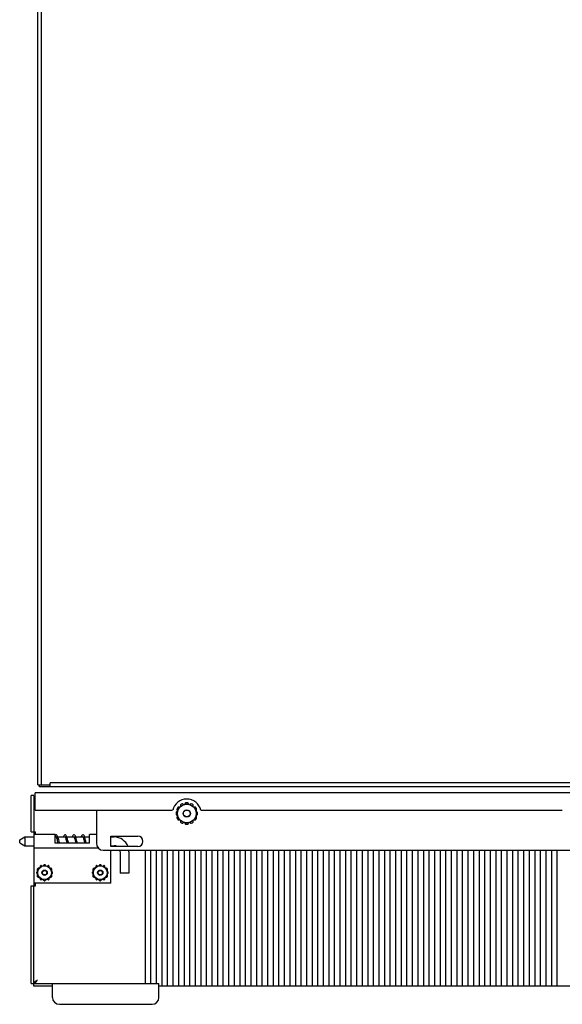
# Model space of a CAD drawing. Header units: inches. Extents: x 3 to 177, y 3 to 114.
# Tile 8 of 95: x 65 to 75, y 16 to 34. Entities that reach past the tile are written whole.
import ezdxf

# ---------------------------------------------------------------- set-up
doc = ezdxf.new("R2010")
doc.units = ezdxf.units.IN
doc.header["$LTSCALE"] = 9.973333
doc.header["$MEASUREMENT"] = 0
doc.layers.get('0').update_dxf_attribs({"linetype": 'CONTINUOUS'})
doc.layers.add('03_ALL_AXES', color=7, linetype='CONTINUOUS')

msp = doc.modelspace()

# ---------------------------------------------------------------- linework, layer by layer
at = {"color": 7, "linetype": 'Continuous'}
for p, q in [((65.72, 19.995), (65.72, 59.109)), ((65.79, 19.995), (65.79, 59.053)), ((65.72, 19.995), (65.79, 19.995)), ((65.755, 19.96), (65.755, 19.995)), ((65.79, 19.995), (65.943, 19.995)), ((84.464, 20.03), (65.943, 20.03)), ((65.943, 19.96), (65.943, 20.03)), ((65.653, 19.804), (65.606, 19.804)), ((65.606, 19.149), (65.606, 19.804)), ((65.653, 19.804), (65.653, 19.149)), ((85.121, 19.851), (65.676, 19.851)), ((65.676, 19.538), (65.676, 19.851)), ((84.464, 19.96), (65.755, 19.96)), ((68.231, 19.576), (68.399, 19.672)), ((68.399, 19.672), (68.566, 19.576)), ((66.774, 19.538), (66.774, 18.944)), ((68.231, 19.382), (68.231, 19.576)), ((68.566, 19.576), (68.566, 19.382)), ((68.399, 19.286), (68.231, 19.382)), ((68.566, 19.382), (68.399, 19.286)), ((65.606, 19.149), (65.682, 19.149)), ((65.657, 19.104), (65.657, 19.149)), ((65.682, 19.104), (65.682, 19.149)), ((66.037, 18.947), (66.037, 19.104)), ((66.652, 18.947), (66.652, 19.104)), ((66.652, 18.947), (66.037, 18.947)), ((66.083, 18.955), (66.085, 18.947)), ((66.368, 19.065), (66.37, 19.063)), ((66.528, 19.065), (66.529, 19.063)), ((66.529, 19.063), (66.532, 19.058)), ((66.899, 18.819), (83.899, 18.819)), ((67.204, 18.791), (67.204, 18.409)), ((67.36, 18.791), (67.36, 18.409)), ((65.719, 18.488), (65.844, 18.56)), ((65.719, 18.344), (65.719, 18.488)), ((65.844, 18.56), (65.969, 18.488)), ((65.969, 18.488), (65.969, 18.344)), ((66.719, 18.488), (66.844, 18.56)), ((66.719, 18.344), (66.719, 18.488)), ((66.844, 18.56), (66.969, 18.488)), ((66.969, 18.488), (66.969, 18.344)), ((67.36, 18.409), (67.204, 18.409)), ((65.657, 18.181), (65.657, 18.229)), ((65.682, 18.181), (65.682, 18.229)), ((65.844, 18.272), (65.719, 18.344)), ((65.969, 18.344), (65.844, 18.272)), ((66.844, 18.272), (66.719, 18.344)), ((66.969, 18.344), (66.844, 18.272)), ((65.606, 18.181), (65.653, 18.181)), ((65.606, 16.428), (65.606, 18.181)), ((65.653, 16.381), (65.653, 18.181)), ((65.657, 18.181), (65.682, 18.181)), ((65.606, 16.428), (67.899, 16.428)), ((65.985, 16.381), (65.653, 16.381)), ((65.985, 16.178), (65.985, 16.428)), ((67.899, 16.178), (67.899, 16.428)), ((66.11, 16.053), (67.774, 16.053))]:
    msp.add_line(p, q, dxfattribs=at)
for points in [[(66.089, 19.043), (66.084, 19.058), (66.079, 19.071), (66.073, 19.08), (66.067, 19.088), (66.059, 19.093), (66.052, 19.094)], [(66.212, 19.094), (66.209, 19.094), (66.2, 19.09), (66.193, 19.084), (66.187, 19.075), (66.182, 19.064), (66.179, 19.057)], [(66.245, 19.055), (66.239, 19.07), (66.233, 19.08), (66.227, 19.088), (66.218, 19.093), (66.212, 19.094)], [(66.372, 19.094), (66.368, 19.094), (66.359, 19.09), (66.352, 19.083), (66.346, 19.074), (66.341, 19.062), (66.339, 19.057)], [(66.408, 19.046), (66.403, 19.06), (66.398, 19.072), (66.393, 19.081), (66.386, 19.088), (66.377, 19.093), (66.372, 19.094)], [(66.532, 19.094), (66.529, 19.094), (66.52, 19.09), (66.513, 19.084), (66.507, 19.076), (66.502, 19.065), (66.499, 19.057)], [(66.569, 19.043), (66.564, 19.059), (66.559, 19.071), (66.553, 19.081), (66.547, 19.088), (66.538, 19.093), (66.532, 19.094)], [(66.048, 19.065), (66.05, 19.063), (66.053, 19.058)], [(66.053, 19.058), (66.056, 19.049), (66.06, 19.039), (66.064, 19.025), (66.069, 19.01), (66.073, 18.993), (66.083, 18.955)], [(66.115, 18.947), (66.112, 18.96), (66.106, 18.981), (66.101, 19.003), (66.095, 19.024), (66.089, 19.043)], [(66.208, 19.065), (66.209, 19.064), (66.212, 19.06)], [(66.21, 19.057), (66.21, 19.057), (66.212, 19.059)], [(66.212, 19.06), (66.215, 19.053), (66.219, 19.043), (66.223, 19.031), (66.227, 19.017), (66.231, 19.001), (66.236, 18.983), (66.241, 18.964), (66.245, 18.947)], [(66.275, 18.947), (66.273, 18.956), (66.268, 18.975), (66.263, 18.995), (66.257, 19.016), (66.251, 19.037), (66.245, 19.055)], [(66.37, 19.063), (66.373, 19.057), (66.378, 19.046), (66.382, 19.032), (66.387, 19.015), (66.392, 18.995), (66.398, 18.974), (66.404, 18.95), (66.405, 18.947)], [(66.37, 19.057), (66.37, 19.057), (66.372, 19.059)], [(66.435, 18.947), (66.431, 18.963), (66.425, 18.985), (66.419, 19.007), (66.414, 19.028), (66.408, 19.046)], [(66.53, 19.057), (66.531, 19.058), (66.532, 19.059)], [(66.532, 19.058), (66.536, 19.049), (66.541, 19.037), (66.545, 19.022), (66.55, 19.004), (66.555, 18.985), (66.56, 18.965), (66.565, 18.947)], [(66.595, 18.947), (66.592, 18.959), (66.587, 18.98), (66.581, 19.002), (66.575, 19.023), (66.569, 19.043)]]:
    msp.add_lwpolyline(points, dxfattribs=at)
for centre, radius in [((68.399, 19.479), 0.167), ((68.399, 19.479), 0.0675), ((68.399, 19.479), 0.0619), ((65.844, 18.416), 0.124), ((65.844, 18.416), 0.048), ((65.844, 18.416), 0.0385), ((66.844, 18.416), 0.124), ((66.844, 18.416), 0.048), ((66.844, 18.416), 0.0385)]:
    msp.add_circle(centre, radius, dxfattribs=at)
for centre, radius, start, end in [((66.052, 19.079), 0.0154, 249.9953, 257.1214), ((66.899, 18.944), 0.125, 180, 270), ((67.094, 18.791), 0.266, 20.7193, 90), ((67.094, 18.791), 0.11, 59.2758, 90), ((67.094, 18.791), 0.11, 0, 14.8052), ((67.094, 18.791), 0.266, 0, 6.0619), ((66.11, 16.178), 0.125, 180, 270), ((67.774, 16.178), 0.125, 270, 360)]:
    msp.add_arc(centre, radius, start, end, dxfattribs=at)
for points, knots in [([(65.658, 19.788), (65.657, 19.789), (65.656, 19.792), (65.655, 19.795), (65.654, 19.798)], [0, 0, 0, 0, 0.262686, 1, 1, 1, 1]), ([(65.676, 19.769), (65.674, 19.771), (65.667, 19.777), (65.661, 19.783), (65.658, 19.788)], [0, 0, 0, 0, 0.278672, 1, 1, 1, 1]), ([(66.052, 19.094), (66.05, 19.094), (66.046, 19.093), (66.042, 19.091), (66.038, 19.087), (66.037, 19.082), (66.037, 19.076), (66.038, 19.071), (66.042, 19.067), (66.045, 19.065), (66.047, 19.065)], [0, 0, 0, 0, 0.125, 0.25, 0.375, 0.5, 0.625, 0.75, 0.875, 1, 1, 1, 1]), ([(65.653, 16.428), (65.653, 16.431), (65.654, 16.436), (65.658, 16.444), (65.664, 16.452), (65.675, 16.462), (65.692, 16.475), (65.707, 16.485), (65.715, 16.49)], [0, 0, 0, 0, 0.086496, 0.180404, 0.286734, 0.407295, 0.687394, 1, 1, 1, 1]), ([(65.715, 16.49), (65.71, 16.482), (65.701, 16.467), (65.688, 16.449), (65.677, 16.439), (65.669, 16.433), (65.661, 16.429), (65.656, 16.428), (65.653, 16.428)], [0, 0, 0, 0, 0.312606, 0.592705, 0.713266, 0.819596, 0.913504, 1, 1, 1, 1])]:
    msp.add_open_spline(points, degree=3, knots=knots, dxfattribs=at)
at = {"layer": '03_ALL_AXES', "color": 7, "linetype": 'Continuous'}
for p, q in [((68.284, 19.624), (68.29, 19.61)), ((68.339, 19.638), (68.33, 19.651)), ((68.372, 19.662), (68.371, 19.656)), ((68.426, 19.656), (68.426, 19.662)), ((68.467, 19.651), (68.458, 19.638)), ((68.507, 19.61), (68.514, 19.624)), ((65.676, 19.538), (68.145, 19.538)), ((68.231, 19.507), (68.215, 19.506)), ((68.215, 19.452), (68.231, 19.451)), ((68.226, 19.547), (68.231, 19.544)), ((68.259, 19.592), (68.253, 19.594)), ((68.544, 19.594), (68.539, 19.592)), ((68.566, 19.544), (68.571, 19.547)), ((68.582, 19.506), (68.566, 19.507)), ((68.566, 19.451), (68.582, 19.452)), ((68.652, 19.538), (75.145, 19.538)), ((68.231, 19.414), (68.226, 19.411)), ((68.253, 19.364), (68.259, 19.366)), ((68.29, 19.348), (68.284, 19.334)), ((68.33, 19.307), (68.339, 19.32)), ((68.371, 19.301), (68.372, 19.296)), ((68.426, 19.296), (68.426, 19.301)), ((68.458, 19.32), (68.467, 19.307)), ((68.514, 19.334), (68.507, 19.348)), ((68.539, 19.366), (68.544, 19.364)), ((68.571, 19.411), (68.566, 19.414)), ((66.037, 19.104), (65.657, 19.104)), ((65.657, 18.229), (65.657, 19.104)), ((66.774, 19.104), (66.652, 19.104)), ((65.397, 19.004), (65.488, 19.057)), ((65.397, 18.954), (65.397, 19.004)), ((65.397, 18.954), (65.488, 18.901)), ((65.488, 19.057), (65.657, 19.057)), ((65.488, 19.057), (65.488, 18.901)), ((66.037, 19.057), (66.053, 19.057)), ((66.084, 19.057), (66.213, 19.057)), ((66.244, 19.057), (66.373, 19.057)), ((66.404, 19.057), (66.533, 19.057)), ((66.564, 19.057), (66.652, 19.057)), ((67.032, 19.073), (67.518, 19.073)), ((67.032, 18.885), (67.032, 19.073)), ((67.032, 19.057), (67.094, 19.057)), ((65.488, 18.901), (65.657, 18.901)), ((66.814, 18.854), (65.657, 18.854)), ((67.032, 18.901), (67.094, 18.901)), ((67.518, 18.885), (67.032, 18.885)), ((67.032, 18.229), (67.032, 18.819)), ((67.649, 18.819), (67.649, 16.428)), ((67.749, 18.819), (67.749, 16.428)), ((67.849, 18.819), (67.849, 16.428)), ((67.949, 18.819), (67.949, 16.381)), ((68.049, 18.819), (68.049, 16.381)), ((68.149, 18.819), (68.149, 16.381)), ((68.249, 18.819), (68.249, 16.381)), ((68.349, 18.819), (68.349, 16.381)), ((68.449, 18.819), (68.449, 16.381)), ((68.549, 18.819), (68.549, 16.381)), ((68.649, 18.819), (68.649, 16.381)), ((68.749, 18.819), (68.749, 16.381)), ((68.849, 18.819), (68.849, 16.381)), ((68.949, 18.819), (68.949, 16.381)), ((69.049, 18.819), (69.049, 16.381)), ((69.149, 18.819), (69.149, 16.381)), ((69.249, 18.819), (69.249, 16.381)), ((69.349, 18.819), (69.349, 16.381)), ((69.449, 18.819), (69.449, 16.381)), ((69.549, 18.819), (69.549, 16.381)), ((69.649, 18.819), (69.649, 16.381)), ((69.749, 18.819), (69.749, 16.381)), ((69.849, 18.819), (69.849, 16.381)), ((69.949, 18.819), (69.949, 16.381)), ((70.049, 18.819), (70.049, 16.381)), ((70.149, 18.819), (70.149, 16.381)), ((70.249, 18.819), (70.249, 16.381)), ((70.349, 18.819), (70.349, 16.381)), ((70.449, 18.819), (70.449, 16.381)), ((70.549, 18.819), (70.549, 16.381)), ((70.649, 18.819), (70.649, 16.381)), ((70.749, 18.819), (70.749, 16.381)), ((70.849, 18.819), (70.849, 16.381)), ((70.949, 18.819), (70.949, 16.381)), ((71.049, 18.819), (71.049, 16.381)), ((71.149, 18.819), (71.149, 16.381)), ((71.249, 18.819), (71.249, 16.381)), ((71.349, 18.819), (71.349, 16.381)), ((71.449, 18.819), (71.449, 16.381)), ((71.549, 18.819), (71.549, 16.381)), ((71.649, 18.819), (71.649, 16.381)), ((71.749, 18.819), (71.749, 16.381)), ((71.849, 18.819), (71.849, 16.381)), ((71.949, 18.819), (71.949, 16.381)), ((72.049, 18.819), (72.049, 16.381)), ((72.149, 18.819), (72.149, 16.381)), ((72.249, 18.819), (72.249, 16.381)), ((72.349, 18.819), (72.349, 16.381)), ((72.449, 18.819), (72.449, 16.381)), ((72.549, 18.819), (72.549, 16.381)), ((72.649, 18.819), (72.649, 16.381)), ((72.749, 18.819), (72.749, 16.381)), ((72.849, 18.819), (72.849, 16.381)), ((72.949, 18.819), (72.949, 16.381)), ((73.049, 18.819), (73.049, 16.381)), ((73.149, 18.819), (73.149, 16.381)), ((73.249, 18.819), (73.249, 16.381)), ((73.349, 18.819), (73.349, 16.381)), ((73.449, 18.819), (73.449, 16.381)), ((73.549, 18.819), (73.549, 16.381)), ((73.649, 18.819), (73.649, 16.381)), ((73.749, 18.819), (73.749, 16.381)), ((73.849, 18.819), (73.849, 16.381)), ((73.949, 18.819), (73.949, 16.381)), ((74.049, 18.819), (74.049, 16.381)), ((74.149, 18.819), (74.149, 16.381)), ((74.249, 18.819), (74.249, 16.381)), ((74.349, 18.819), (74.349, 16.381)), ((74.449, 18.819), (74.449, 16.381)), ((74.549, 18.819), (74.549, 16.381)), ((74.649, 18.819), (74.649, 16.381)), ((74.749, 18.819), (74.749, 16.381)), ((74.849, 18.819), (74.849, 16.381)), ((74.949, 18.819), (74.949, 16.381)), ((75.049, 18.819), (75.049, 16.381)), ((65.719, 18.431), (65.709, 18.43)), ((65.709, 18.402), (65.719, 18.401)), ((65.764, 18.526), (65.769, 18.517)), ((65.795, 18.532), (65.789, 18.54)), ((65.899, 18.54), (65.894, 18.532)), ((65.92, 18.517), (65.924, 18.526)), ((65.979, 18.43), (65.969, 18.431)), ((65.969, 18.401), (65.979, 18.402)), ((66.719, 18.431), (66.709, 18.43)), ((66.709, 18.402), (66.719, 18.401)), ((66.764, 18.526), (66.769, 18.517)), ((66.795, 18.532), (66.789, 18.54)), ((66.899, 18.54), (66.894, 18.532)), ((66.92, 18.517), (66.924, 18.526)), ((66.979, 18.43), (66.969, 18.431)), ((66.969, 18.401), (66.979, 18.402)), ((67.032, 18.229), (65.657, 18.229)), ((65.769, 18.315), (65.764, 18.306)), ((65.789, 18.292), (65.795, 18.3)), ((65.894, 18.3), (65.899, 18.292)), ((65.924, 18.306), (65.92, 18.315)), ((66.769, 18.315), (66.764, 18.306)), ((66.789, 18.292), (66.795, 18.3)), ((66.894, 18.3), (66.899, 18.292)), ((66.924, 18.306), (66.92, 18.315)), ((82.899, 16.381), (67.899, 16.381))]:
    msp.add_line(p, q, dxfattribs=at)
for centre, radius, start, end in [((68.399, 19.479), 0.26, 13.116, 166.884), ((68.293, 19.629), 0.01, 125.3566, 205.7975), ((68.399, 19.479), 0.193, 114.6434, 125.3566), ((68.322, 19.646), 0.01, 34.2025, 114.643), ((68.382, 19.662), 0.01, 95.3566, 175.7975), ((68.399, 19.479), 0.193, 84.6434, 95.3566), ((68.416, 19.662), 0.01, 4.2025, 84.643), ((68.475, 19.646), 0.01, 65.3566, 145.7975), ((68.399, 19.479), 0.193, 54.6434, 65.3566), ((68.505, 19.629), 0.01, 334.2025, 54.643), ((68.399, 19.479), 0.193, 174.6434, 185.3566), ((68.216, 19.496), 0.01, 94.2025, 174.6424), ((68.216, 19.462), 0.01, 185.3566, 265.7975), ((68.232, 19.555), 0.01, 155.3566, 235.7975), ((68.399, 19.479), 0.193, 144.6434, 155.3566), ((68.249, 19.585), 0.01, 64.2025, 144.643), ((68.548, 19.585), 0.01, 35.3566, 115.7975), ((68.399, 19.479), 0.193, 24.6434, 35.3566), ((68.565, 19.555), 0.01, 304.2025, 24.643), ((68.581, 19.496), 0.01, 5.3566, 85.7975), ((68.581, 19.462), 0.01, 274.2025, 354.6424), ((68.399, 19.479), 0.193, 354.6434, 5.3566), ((68.232, 19.402), 0.01, 124.2025, 204.643), ((68.399, 19.479), 0.193, 204.6434, 215.3566), ((68.249, 19.373), 0.01, 215.3566, 295.7975), ((68.293, 19.329), 0.01, 154.2025, 234.643), ((68.399, 19.479), 0.193, 234.6434, 245.3566), ((68.322, 19.312), 0.01, 245.3566, 325.7975), ((68.382, 19.296), 0.01, 184.2025, 264.643), ((68.399, 19.479), 0.193, 264.6434, 275.3566), ((68.416, 19.296), 0.01, 275.3566, 355.7975), ((68.475, 19.312), 0.01, 214.2025, 294.643), ((68.399, 19.479), 0.193, 294.6434, 305.3566), ((68.505, 19.329), 0.01, 305.3566, 25.7975), ((68.548, 19.373), 0.01, 244.2025, 324.643), ((68.399, 19.479), 0.193, 324.6434, 335.3566), ((68.565, 19.402), 0.01, 335.3566, 55.7975), ((67.518, 18.979), 0.094, 270, 90), ((65.71, 18.42), 0.01, 94.424, 178.142), ((65.844, 18.416), 0.144, 178.1426, 181.8574), ((65.71, 18.412), 0.01, 181.8574, 265.576), ((65.726, 18.479), 0.01, 151.8574, 228.9058), ((65.844, 18.416), 0.144, 148.1426, 151.8574), ((65.73, 18.487), 0.01, 71.0862, 148.1419), ((65.773, 18.53), 0.01, 121.8574, 205.576), ((65.844, 18.416), 0.144, 118.1426, 121.8574), ((65.781, 18.534), 0.01, 34.424, 118.1419), ((65.84, 18.55), 0.01, 91.8574, 168.9058), ((65.844, 18.416), 0.144, 88.1426, 91.8574), ((65.849, 18.55), 0.01, 11.0862, 88.1419), ((65.908, 18.534), 0.01, 61.8574, 145.576), ((65.844, 18.416), 0.144, 58.1426, 61.8574), ((65.915, 18.53), 0.01, 334.424, 58.1419), ((65.958, 18.487), 0.01, 31.8574, 108.9058), ((65.844, 18.416), 0.144, 28.1426, 31.8574), ((65.963, 18.479), 0.01, 311.0862, 28.1419), ((65.978, 18.42), 0.01, 1.8574, 85.576), ((65.978, 18.412), 0.01, 274.424, 358.142), ((65.844, 18.416), 0.144, 358.1426, 1.8574), ((66.71, 18.42), 0.01, 94.424, 178.142), ((66.844, 18.416), 0.144, 178.1426, 181.8574), ((66.71, 18.412), 0.01, 181.8574, 265.576), ((66.726, 18.479), 0.01, 151.8574, 228.9058), ((66.844, 18.416), 0.144, 148.1426, 151.8574), ((66.73, 18.487), 0.01, 71.0862, 148.1419), ((66.773, 18.53), 0.01, 121.8574, 205.576), ((66.844, 18.416), 0.144, 118.1426, 121.8574), ((66.781, 18.534), 0.01, 34.424, 118.1419), ((66.84, 18.55), 0.01, 91.8574, 168.9058), ((66.844, 18.416), 0.144, 88.1426, 91.8574), ((66.849, 18.55), 0.01, 11.0862, 88.1419), ((66.908, 18.534), 0.01, 61.8574, 145.576), ((66.844, 18.416), 0.144, 58.1426, 61.8574), ((66.915, 18.53), 0.01, 334.424, 58.1419), ((66.958, 18.487), 0.01, 31.8574, 108.9058), ((66.844, 18.416), 0.144, 28.1426, 31.8574), ((66.963, 18.479), 0.01, 311.0862, 28.1419), ((66.978, 18.42), 0.01, 1.8574, 85.576), ((66.978, 18.412), 0.01, 274.424, 358.142), ((66.844, 18.416), 0.144, 358.1426, 1.8574), ((65.726, 18.353), 0.01, 131.0862, 208.1419), ((65.844, 18.416), 0.144, 208.1426, 211.8574), ((65.73, 18.345), 0.01, 211.8574, 288.9058), ((65.773, 18.302), 0.01, 154.424, 238.1419), ((65.844, 18.416), 0.144, 238.1426, 241.8574), ((65.781, 18.297), 0.01, 241.8574, 325.576), ((65.84, 18.282), 0.01, 191.0862, 268.1419), ((65.844, 18.416), 0.144, 268.1426, 271.8574), ((65.849, 18.282), 0.01, 271.8574, 348.9058), ((65.908, 18.297), 0.01, 214.424, 298.1419), ((65.844, 18.416), 0.144, 298.1426, 301.8574), ((65.915, 18.302), 0.01, 301.8574, 25.576), ((65.958, 18.345), 0.01, 251.0862, 328.1419), ((65.844, 18.416), 0.144, 328.1426, 331.8574), ((65.963, 18.353), 0.01, 331.8574, 48.9058), ((66.726, 18.353), 0.01, 131.0862, 208.1419), ((66.844, 18.416), 0.144, 208.1426, 211.8574), ((66.73, 18.345), 0.01, 211.8574, 288.9058), ((66.773, 18.302), 0.01, 154.424, 238.1419), ((66.844, 18.416), 0.144, 238.1426, 241.8574), ((66.781, 18.297), 0.01, 241.8574, 325.576), ((66.84, 18.282), 0.01, 191.0862, 268.1419), ((66.844, 18.416), 0.144, 268.1426, 271.8574), ((66.849, 18.282), 0.01, 271.8574, 348.9058), ((66.908, 18.297), 0.01, 214.424, 298.1419), ((66.844, 18.416), 0.144, 298.1426, 301.8574), ((66.915, 18.302), 0.01, 301.8574, 25.576), ((66.958, 18.345), 0.01, 251.0862, 328.1419), ((66.844, 18.416), 0.144, 328.1426, 331.8574), ((66.963, 18.353), 0.01, 331.8574, 48.9058)]:
    msp.add_arc(centre, radius, start, end, dxfattribs=at)

doc.saveas('drawing.dxf')
